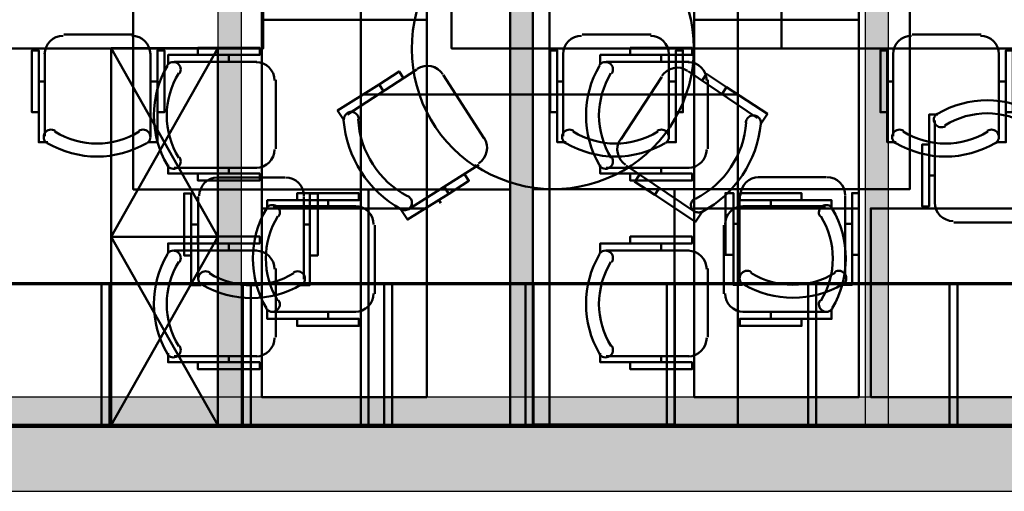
# Model space of a CAD drawing. Header units: metres. Extents: x -1 to 430, y -6 to 31.
# Tile 47 of 169: x 411.31 to 415.49, y 12.84 to 14.84. Entities that reach past the tile are written whole.
import ezdxf

# ---------------------------------------------------------------- set-up
doc = ezdxf.new("R2010")
doc.units = ezdxf.units.M
doc.linetypes.add('CONTINUA', pattern=[0])
for name, color, linetype, lineweight in [('3D P1 MURS EXISTENTS', 7, 'CONTINUA', 25), ('3D P1 MURS NOUS', 7, 'CONTINUA', 25), ('3D P2 MURS', 7, 'CONTINUA', 25), ('3D P2 MURS NOUS', 7, 'CONTINUA', 25), ('3D P3 MURS', 7, 'CONTINUA', 25), ('3D P4 MURS', 7, 'CONTINUA', 25), ('3D P5 MURS', 7, 'CONTINUA', 25), ('3D PA MURS', 7, 'CONTINUA', 25), ('P1 MOBLES', 7, 'CONTINUA', 25), ('P2 MOBLES 2D', 7, 'CONTINUA', 25), ('P3 MOBLES', 7, 'CONTINUA', 25), ('P4 MOBLES', 7, 'CONTINUA', 25), ('P5 MOBLES', 7, 'CONTINUA', 25), ('PA MOBLES', 7, 'CONTINUA', 25)]:
    doc.layers.add(name, color=color, linetype=linetype, lineweight=lineweight)

# ---------------------------------------------------------------- blocks, each defined once
blk = doc.blocks.new('OBJETO_COMPLEJO_74')
at = {"layer": 'P3 MOBLES', "color": 202, "linetype": 'CONTINUA', "lineweight": 50, "transparency": 33554687}
for p, q in [((414.4965, 15.4767), (414.4965, 15.4513)), ((414.378, 15.4513), (414.7293, 15.4513)), ((414.2975, 15.0787), (414.2975, 15.3708)), ((414.7293, 15.0025), (414.378, 15.0025)), ((414.4965, 14.9729), (414.4965, 15.0025))]:
    blk.add_line(p, q, dxfattribs=at)
blk.add_lwpolyline([(413.5567, 14.5242), (413.5567, 15.9254), (414.3568, 15.9254), (414.3568, 14.5242), (413.5567, 14.5242)], close=True, dxfattribs=at)
for points in [[(414.6277, 15.4767), (414.6277, 15.5063), (414.3653, 15.5063), (414.3653, 15.4767), (414.7547, 15.4767), (414.7547, 15.4386)], [(414.3814, 15.4519), (414.3656, 15.4503), (414.3509, 15.4458), (414.3376, 15.4385), (414.326, 15.429), (414.3164, 15.4174), (414.3092, 15.4041), (414.3047, 15.3894), (414.3031, 15.3736)], [(414.7591, 15.4421), (414.7551, 15.447), (414.7502, 15.4509), (414.7448, 15.4538), (414.7391, 15.4555), (414.733, 15.4561), (414.727, 15.4556), (414.721, 15.4539), (414.7153, 15.4509), (414.7104, 15.4469), (414.7064, 15.4422), (414.7035, 15.4368), (414.7017, 15.431), (414.701, 15.425), (414.7015, 15.4189), (414.7031, 15.413), (414.706, 15.4073)], [(414.3031, 15.0815), (414.3047, 15.0657), (414.3092, 15.051), (414.3164, 15.0377), (414.326, 15.0261), (414.3376, 15.0166), (414.3509, 15.0093), (414.3656, 15.0048), (414.3814, 15.0032)], [(414.706, 15.0521), (414.7031, 15.0464), (414.7015, 15.0404), (414.701, 15.0343), (414.7017, 15.0283), (414.7035, 15.0225), (414.7064, 15.0172), (414.7104, 15.0124), (414.7153, 15.0084), (414.721, 15.0054), (414.727, 15.0037), (414.733, 15.0032), (414.7391, 15.0038), (414.7448, 15.0056), (414.7502, 15.0084), (414.7551, 15.0123), (414.7591, 15.0173)], [(414.6277, 14.9729), (414.6277, 14.9433), (414.3653, 14.9433), (414.3653, 14.9729), (414.7547, 14.9729), (414.7547, 15.0152)]]:
    blk.add_lwpolyline(points, dxfattribs=at)
for centre, radius, start, end in [((414.3986, 15.2296), 0.4167, 329.5738, 30.4458), ((414.4198, 15.2296), 0.3405, 328.2581, 31.7649)]:
    blk.add_arc(centre, radius, start, end, dxfattribs=at)
blk = doc.blocks.new('OBJETO_COMPLEJO_75')
at = {"layer": 'P3 MOBLES', "color": 202, "linetype": 'CONTINUA', "lineweight": 50, "transparency": 33554687}
for p, q in [((412.617, 15.4767), (412.617, 15.4513)), ((412.7355, 15.4513), (412.3841, 15.4513)), ((412.8159, 15.0787), (412.8159, 15.3708)), ((412.3841, 15.0025), (412.7355, 15.0025)), ((412.617, 14.9729), (412.617, 15.0025))]:
    blk.add_line(p, q, dxfattribs=at)
blk.add_lwpolyline([(413.5567, 14.5242), (413.5567, 15.9254), (412.7567, 15.9254), (412.7567, 14.5242), (413.5567, 14.5242)], close=True, dxfattribs=at)
for points in [[(412.4857, 15.4767), (412.4857, 15.5063), (412.7482, 15.5063), (412.7482, 15.4767), (412.3587, 15.4767), (412.3587, 15.4386)], [(412.3543, 15.4421), (412.3584, 15.447), (412.3632, 15.4509), (412.3686, 15.4538), (412.3744, 15.4555), (412.3804, 15.4561), (412.3865, 15.4556), (412.3925, 15.4539), (412.3981, 15.4509), (412.4031, 15.4469), (412.407, 15.4422), (412.41, 15.4368), (412.4118, 15.431), (412.4125, 15.425), (412.412, 15.4189), (412.4103, 15.413), (412.4074, 15.4073)], [(412.7321, 15.4519), (412.7479, 15.4503), (412.7626, 15.4458), (412.7759, 15.4385), (412.7875, 15.429), (412.797, 15.4174), (412.8042, 15.4041), (412.8088, 15.3894), (412.8104, 15.3736)], [(412.4074, 15.0521), (412.4103, 15.0464), (412.412, 15.0404), (412.4125, 15.0343), (412.4118, 15.0283), (412.41, 15.0225), (412.407, 15.0172), (412.4031, 15.0124), (412.3981, 15.0084), (412.3925, 15.0054), (412.3865, 15.0037), (412.3804, 15.0032), (412.3744, 15.0038), (412.3686, 15.0056), (412.3632, 15.0084), (412.3584, 15.0123), (412.3543, 15.0173)], [(412.8104, 15.0815), (412.8088, 15.0657), (412.8042, 15.051), (412.797, 15.0377), (412.7875, 15.0261), (412.7759, 15.0166), (412.7626, 15.0093), (412.7479, 15.0048), (412.7321, 15.0032)], [(412.4857, 14.9729), (412.4857, 14.9433), (412.7482, 14.9433), (412.7482, 14.9729), (412.3587, 14.9729), (412.3587, 15.0152)]]:
    blk.add_lwpolyline(points, dxfattribs=at)
for centre, radius, start, end in [((412.7149, 15.2296), 0.4167, 149.5542, 210.4262), ((412.6937, 15.2296), 0.3405, 148.2351, 211.7419)]:
    blk.add_arc(centre, radius, start, end, dxfattribs=at)
blk = doc.blocks.new('OBJETO_COMPLEJO_76')
at = {"layer": 'P3 MOBLES', "color": 202, "linetype": 'CONTINUA', "lineweight": 50, "transparency": 33554687}
for p, q in [((414.378, 14.0501), (414.7293, 14.0501)), ((414.4965, 14.0755), (414.4965, 14.0501)), ((414.2975, 13.6776), (414.2975, 13.9697)), ((414.7293, 13.6014), (414.378, 13.6014)), ((414.4965, 13.5717), (414.4965, 13.6014))]:
    blk.add_line(p, q, dxfattribs=at)
blk.add_lwpolyline([(413.5567, 13.123), (413.5567, 14.5242), (414.3568, 14.5242), (414.3568, 13.123), (413.5567, 13.123)], close=True, dxfattribs=at)
for points in [[(414.6277, 14.0755), (414.6277, 14.1051), (414.3653, 14.1051), (414.3653, 14.0755), (414.7547, 14.0755), (414.7547, 14.0374)], [(414.3814, 14.0507), (414.3656, 14.0491), (414.3509, 14.0446), (414.3376, 14.0374), (414.326, 14.0278), (414.3164, 14.0162), (414.3092, 14.0029), (414.3047, 13.9882), (414.3031, 13.9724)], [(414.7591, 14.0409), (414.7551, 14.0458), (414.7502, 14.0497), (414.7448, 14.0526), (414.7391, 14.0543), (414.733, 14.055), (414.727, 14.0544), (414.721, 14.0527), (414.7153, 14.0498), (414.7104, 14.0458), (414.7064, 14.041), (414.7035, 14.0356), (414.7017, 14.0298), (414.701, 14.0238), (414.7015, 14.0177), (414.7031, 14.0118), (414.706, 14.0061)], [(414.3031, 13.6803), (414.3047, 13.6645), (414.3092, 13.6498), (414.3164, 13.6365), (414.326, 13.6249), (414.3376, 13.6154), (414.3509, 13.6082), (414.3656, 13.6036), (414.3814, 13.602)], [(414.706, 13.6509), (414.7031, 13.6452), (414.7015, 13.6392), (414.701, 13.6331), (414.7017, 13.6271), (414.7035, 13.6214), (414.7064, 13.616), (414.7104, 13.6112), (414.7153, 13.6072), (414.721, 13.6042), (414.727, 13.6025), (414.733, 13.602), (414.7391, 13.6026), (414.7448, 13.6044), (414.7502, 13.6072), (414.7551, 13.6112), (414.7591, 13.6161)], [(414.6277, 13.5717), (414.6277, 13.5421), (414.3653, 13.5421), (414.3653, 13.5717), (414.7547, 13.5717), (414.7547, 13.6141)]]:
    blk.add_lwpolyline(points, dxfattribs=at)
for centre, radius, start, end in [((414.4198, 13.8284), 0.3405, 328.2581, 31.7649), ((414.3986, 13.8284), 0.4167, 329.5738, 30.4458)]:
    blk.add_arc(centre, radius, start, end, dxfattribs=at)
blk = doc.blocks.new('OBJETO_COMPLEJO_77')
at = {"layer": 'P3 MOBLES', "color": 202, "linetype": 'CONTINUA', "lineweight": 50, "transparency": 33554687}
for p, q in [((412.7355, 14.0501), (412.3841, 14.0501)), ((412.617, 14.0755), (412.617, 14.0501)), ((412.8159, 13.6776), (412.8159, 13.9697)), ((412.3841, 13.6014), (412.7355, 13.6014)), ((412.617, 13.5717), (412.617, 13.6014))]:
    blk.add_line(p, q, dxfattribs=at)
blk.add_lwpolyline([(413.5567, 13.123), (413.5567, 14.5242), (412.7567, 14.5242), (412.7567, 13.123), (413.5567, 13.123)], close=True, dxfattribs=at)
for points in [[(412.4857, 14.0755), (412.4857, 14.1051), (412.7482, 14.1051), (412.7482, 14.0755), (412.3587, 14.0755), (412.3587, 14.0374)], [(412.3543, 14.0409), (412.3584, 14.0458), (412.3632, 14.0497), (412.3686, 14.0526), (412.3744, 14.0543), (412.3804, 14.055), (412.3865, 14.0544), (412.3925, 14.0527), (412.3981, 14.0498), (412.4031, 14.0458), (412.407, 14.041), (412.41, 14.0356), (412.4118, 14.0298), (412.4125, 14.0238), (412.412, 14.0177), (412.4103, 14.0118), (412.4074, 14.0061)], [(412.7321, 14.0507), (412.7479, 14.0491), (412.7626, 14.0446), (412.7759, 14.0374), (412.7875, 14.0278), (412.797, 14.0162), (412.8042, 14.0029), (412.8088, 13.9882), (412.8104, 13.9724)], [(412.8104, 13.6803), (412.8088, 13.6645), (412.8042, 13.6498), (412.797, 13.6365), (412.7875, 13.6249), (412.7759, 13.6154), (412.7626, 13.6082), (412.7479, 13.6036), (412.7321, 13.602)], [(412.4074, 13.6509), (412.4103, 13.6452), (412.412, 13.6392), (412.4125, 13.6331), (412.4118, 13.6271), (412.41, 13.6214), (412.407, 13.616), (412.4031, 13.6112), (412.3981, 13.6072), (412.3925, 13.6042), (412.3865, 13.6025), (412.3804, 13.602), (412.3744, 13.6026), (412.3686, 13.6044), (412.3632, 13.6072), (412.3584, 13.6112), (412.3543, 13.6161)], [(412.4857, 13.5717), (412.4857, 13.5421), (412.7482, 13.5421), (412.7482, 13.5717), (412.3587, 13.5717), (412.3587, 13.6141)]]:
    blk.add_lwpolyline(points, dxfattribs=at)
for centre, radius, start, end in [((412.7149, 13.8284), 0.4167, 149.5542, 210.4262), ((412.6937, 13.8284), 0.3405, 148.2351, 211.7419)]:
    blk.add_arc(centre, radius, start, end, dxfattribs=at)
blk = doc.blocks.new('OBJETO_COMPLEJO_179')
at = {"layer": 'P5 MOBLES', "color": 202, "linetype": 'CONTINUA', "lineweight": 50, "transparency": 33554687}
for p, q in [((411.7872, 14.7785), (411.4951, 14.7785)), ((411.4146, 14.6981), (411.4146, 14.3467)), ((411.8634, 14.3467), (411.8634, 14.6981)), ((411.3892, 14.5796), (411.4146, 14.5796)), ((411.893, 14.5796), (411.8634, 14.5796))]:
    blk.add_line(p, q, dxfattribs=at)
blk.add_lwpolyline([(412.3417, 15.5193), (410.9405, 15.5193), (410.9405, 14.7192), (412.3417, 14.7192), (412.3417, 15.5193)], close=True, dxfattribs=at)
for points in [[(411.414, 14.6947), (411.4156, 14.7105), (411.4201, 14.7252), (411.4274, 14.7385), (411.4369, 14.75), (411.4485, 14.7596), (411.4618, 14.7668), (411.4765, 14.7714), (411.4923, 14.773)], [(411.7844, 14.773), (411.8002, 14.7714), (411.8149, 14.7668), (411.8282, 14.7596), (411.8398, 14.75), (411.8493, 14.7385), (411.8566, 14.7252), (411.8611, 14.7105), (411.8627, 14.6947)], [(411.3892, 14.4483), (411.3596, 14.4483), (411.3596, 14.7108), (411.3892, 14.7108), (411.3892, 14.3213), (411.4273, 14.3213)], [(411.893, 14.4483), (411.9226, 14.4483), (411.9226, 14.7108), (411.893, 14.7108), (411.893, 14.3213), (411.8507, 14.3213)], [(411.4238, 14.3169), (411.4189, 14.321), (411.415, 14.3258), (411.4121, 14.3312), (411.4104, 14.337), (411.4098, 14.343), (411.4103, 14.3491), (411.412, 14.355), (411.415, 14.3607), (411.419, 14.3657), (411.4237, 14.3696), (411.4291, 14.3725), (411.4349, 14.3744), (411.4409, 14.3751), (411.447, 14.3746), (411.4529, 14.3729), (411.4586, 14.37)], [(411.8138, 14.37), (411.8195, 14.3729), (411.8255, 14.3746), (411.8316, 14.3751), (411.8376, 14.3744), (411.8434, 14.3725), (411.8487, 14.3696), (411.8535, 14.3657), (411.8575, 14.3607), (411.8605, 14.355), (411.8622, 14.3491), (411.8627, 14.343), (411.8621, 14.337), (411.8603, 14.3312), (411.8575, 14.3258), (411.8536, 14.321), (411.8486, 14.3169)]]:
    blk.add_lwpolyline(points, dxfattribs=at)
for centre, radius, start, end in [((411.6363, 14.6563), 0.3405, 238.2351, 301.7419), ((411.6363, 14.6774), 0.4167, 239.5542, 300.4262)]:
    blk.add_arc(centre, radius, start, end, dxfattribs=at)
blk = doc.blocks.new('OBJETO_COMPLEJO_181')
at = {"layer": 'P5 MOBLES', "color": 202, "linetype": 'CONTINUA', "lineweight": 50, "transparency": 33554687}
for p, q in [((413.9883, 14.7785), (413.6962, 14.7785)), ((413.6158, 14.6981), (413.6158, 14.3467)), ((414.0645, 14.3467), (414.0645, 14.6981)), ((413.5904, 14.5796), (413.6158, 14.5796)), ((414.0942, 14.5796), (414.0645, 14.5796))]:
    blk.add_line(p, q, dxfattribs=at)
blk.add_lwpolyline([(414.5429, 15.5193), (413.1417, 15.5193), (413.1417, 14.7192), (414.5429, 14.7192), (414.5429, 15.5193)], close=True, dxfattribs=at)
for points in [[(413.6152, 14.6947), (413.6168, 14.7105), (413.6213, 14.7252), (413.6285, 14.7385), (413.6381, 14.75), (413.6497, 14.7596), (413.663, 14.7668), (413.6777, 14.7714), (413.6935, 14.773)], [(413.9856, 14.773), (414.0014, 14.7714), (414.0161, 14.7668), (414.0294, 14.7596), (414.041, 14.75), (414.0505, 14.7385), (414.0577, 14.7252), (414.0623, 14.7105), (414.0639, 14.6947)], [(413.5904, 14.4483), (413.5608, 14.4483), (413.5608, 14.7108), (413.5904, 14.7108), (413.5904, 14.3213), (413.6285, 14.3213)], [(414.0942, 14.4483), (414.1238, 14.4483), (414.1238, 14.7108), (414.0942, 14.7108), (414.0942, 14.3213), (414.0518, 14.3213)], [(413.625, 14.3169), (413.6201, 14.321), (413.6162, 14.3258), (413.6133, 14.3312), (413.6116, 14.337), (413.6109, 14.343), (413.6115, 14.3491), (413.6132, 14.355), (413.6161, 14.3607), (413.6201, 14.3657), (413.6249, 14.3696), (413.6303, 14.3725), (413.6361, 14.3744), (413.6421, 14.3751), (413.6482, 14.3746), (413.6541, 14.3729), (413.6598, 14.37)], [(414.015, 14.37), (414.0207, 14.3729), (414.0267, 14.3746), (414.0328, 14.3751), (414.0388, 14.3744), (414.0445, 14.3725), (414.0499, 14.3696), (414.0547, 14.3657), (414.0587, 14.3607), (414.0617, 14.355), (414.0634, 14.3491), (414.0639, 14.343), (414.0633, 14.337), (414.0615, 14.3312), (414.0587, 14.3258), (414.0547, 14.321), (414.0498, 14.3169)]]:
    blk.add_lwpolyline(points, dxfattribs=at)
for centre, radius, start, end in [((413.8375, 14.6563), 0.3405, 238.2351, 301.7419), ((413.8375, 14.6774), 0.4167, 239.5542, 300.4262)]:
    blk.add_arc(centre, radius, start, end, dxfattribs=at)
blk = doc.blocks.new('OBJETO_COMPLEJO_183')
at = {"layer": 'P5 MOBLES', "color": 202, "linetype": 'CONTINUA', "lineweight": 50, "transparency": 33554687}
for p, q in [((415.3895, 14.7785), (415.0974, 14.7785)), ((415.017, 14.6981), (415.017, 14.3467)), ((415.4657, 14.3467), (415.4657, 14.6981)), ((414.9916, 14.5796), (415.017, 14.5796)), ((415.4953, 14.5796), (415.4657, 14.5796))]:
    blk.add_line(p, q, dxfattribs=at)
blk.add_lwpolyline([(415.9441, 15.5193), (414.5429, 15.5193), (414.5429, 14.7192), (415.9441, 14.7192), (415.9441, 15.5193)], close=True, dxfattribs=at)
for points in [[(415.0163, 14.6947), (415.0179, 14.7105), (415.0225, 14.7252), (415.0297, 14.7385), (415.0393, 14.75), (415.0509, 14.7596), (415.0642, 14.7668), (415.0789, 14.7714), (415.0947, 14.773)], [(415.3868, 14.773), (415.4025, 14.7714), (415.4172, 14.7668), (415.4305, 14.7596), (415.4421, 14.75), (415.4517, 14.7385), (415.4589, 14.7252), (415.4635, 14.7105), (415.4651, 14.6947)], [(414.9916, 14.4483), (414.962, 14.4483), (414.962, 14.7108), (414.9916, 14.7108), (414.9916, 14.3213), (415.0297, 14.3213)], [(415.4953, 14.4483), (415.525, 14.4483), (415.525, 14.7108), (415.4953, 14.7108), (415.4953, 14.3213), (415.453, 14.3213)], [(415.0262, 14.3169), (415.0213, 14.321), (415.0174, 14.3258), (415.0145, 14.3312), (415.0127, 14.337), (415.0121, 14.343), (415.0126, 14.3491), (415.0144, 14.355), (415.0173, 14.3607), (415.0213, 14.3657), (415.0261, 14.3696), (415.0315, 14.3725), (415.0372, 14.3744), (415.0433, 14.3751), (415.0493, 14.3746), (415.0553, 14.3729), (415.061, 14.37)], [(415.4162, 14.37), (415.4219, 14.3729), (415.4279, 14.3746), (415.4339, 14.3751), (415.44, 14.3744), (415.4457, 14.3725), (415.4511, 14.3696), (415.4559, 14.3657), (415.4599, 14.3607), (415.4628, 14.355), (415.4646, 14.3491), (415.4651, 14.343), (415.4644, 14.337), (415.4627, 14.3312), (415.4598, 14.3258), (415.4559, 14.321), (415.451, 14.3169)]]:
    blk.add_lwpolyline(points, dxfattribs=at)
for centre, radius, start, end in [((415.2387, 14.6563), 0.3405, 238.2351, 301.7419), ((415.2387, 14.6774), 0.4167, 239.5542, 300.4262)]:
    blk.add_arc(centre, radius, start, end, dxfattribs=at)
blk = doc.blocks.new('OBJETO_COMPLEJO_215')
at = {"layer": 'PA MOBLES', "color": 202, "linetype": 'CONTINUA', "lineweight": 50, "transparency": 33554687}
for p, q in [((415.194, 14.0618), (415.194, 14.4132)), ((415.6427, 14.4132), (415.6427, 14.0618)), ((415.1686, 14.1804), (415.194, 14.1804)), ((415.6723, 14.1804), (415.6427, 14.1804)), ((415.5665, 13.9814), (415.2744, 13.9814))]:
    blk.add_line(p, q, dxfattribs=at)
for points in [[(415.1686, 14.3116), (415.1389, 14.3116), (415.1389, 14.0491), (415.1686, 14.0491), (415.1686, 14.4386), (415.2067, 14.4386)], [(415.2031, 14.443), (415.1982, 14.4389), (415.1943, 14.4341), (415.1915, 14.4287), (415.1897, 14.4229), (415.1891, 14.4169), (415.1896, 14.4108), (415.1913, 14.4049), (415.1943, 14.3992), (415.1983, 14.3943), (415.2031, 14.3903), (415.2084, 14.3874), (415.2142, 14.3856), (415.2202, 14.3849), (415.2263, 14.3853), (415.2323, 14.387), (415.238, 14.3899)], [(415.5932, 14.3899), (415.5988, 14.387), (415.6048, 14.3853), (415.6109, 14.3849), (415.6169, 14.3856), (415.6227, 14.3874), (415.6281, 14.3903), (415.6328, 14.3943), (415.6368, 14.3992), (415.6398, 14.4049), (415.6415, 14.4108), (415.642, 14.4169), (415.6414, 14.4229), (415.6396, 14.4287), (415.6368, 14.4341), (415.6329, 14.4389), (415.628, 14.443)], [(415.6723, 14.3116), (415.7019, 14.3116), (415.7019, 14.0491), (415.6723, 14.0491), (415.6723, 14.4386), (415.63, 14.4386)], [(415.1933, 14.0653), (415.1949, 14.0495), (415.1995, 14.0348), (415.2067, 14.0215), (415.2162, 14.0099), (415.2278, 14.0003), (415.2411, 13.9931), (415.2558, 13.9885), (415.2716, 13.9869)], [(415.5637, 13.9869), (415.5795, 13.9885), (415.5942, 13.9931), (415.6075, 14.0003), (415.6191, 14.0099), (415.6287, 14.0215), (415.6359, 14.0348), (415.6404, 14.0495), (415.642, 14.0653)]]:
    blk.add_lwpolyline(points, dxfattribs=at)
blk.add_lwpolyline([(415.921, 13.2406), (414.921, 13.2406), (414.921, 14.0407), (415.921, 14.0407), (415.921, 13.2406)], close=True, dxfattribs=at)
for centre, radius, start, end in [((415.4156, 14.0825), 0.4167, 59.5738, 120.4458), ((415.4156, 14.1036), 0.3405, 58.2581, 121.7649)]:
    blk.add_arc(centre, radius, start, end, dxfattribs=at)
blk = doc.blocks.new('OBJETO_COMPLEJO_217')
at = {"layer": 'PA MOBLES', "color": 202, "linetype": 'CONTINUA', "lineweight": 50, "transparency": 33554687}
for p, q in [((414.0313, 15.4919), (414.0313, 15.4623)), ((413.7984, 15.4623), (414.1498, 15.4623)), ((414.2302, 15.3861), (414.2302, 15.094)), ((414.1498, 15.0135), (413.7984, 15.0135)), ((414.0313, 14.9881), (414.0313, 15.0135))]:
    blk.add_line(p, q, dxfattribs=at)
blk.add_lwpolyline([(414.871, 15.6406), (414.871, 14.8406), (414.171, 14.8406), (414.171, 15.6406), (414.871, 15.6406)], close=True, dxfattribs=at)
for points in [[(413.9, 15.4919), (413.9, 15.5215), (414.1625, 15.5215), (414.1625, 15.4919), (413.773, 15.4919), (413.773, 15.4496)], [(413.8217, 15.4127), (413.8246, 15.4184), (413.8263, 15.4244), (413.8268, 15.4305), (413.8261, 15.4365), (413.8242, 15.4423), (413.8213, 15.4476), (413.8174, 15.4524), (413.8124, 15.4564), (413.8068, 15.4594), (413.8008, 15.4611), (413.7947, 15.4616), (413.7887, 15.461), (413.7829, 15.4592), (413.7775, 15.4564), (413.7727, 15.4525), (413.7686, 15.4476)], [(414.2247, 15.3833), (414.2231, 15.3991), (414.2185, 15.4138), (414.2113, 15.4271), (414.2018, 15.4387), (414.1902, 15.4483), (414.1769, 15.4555), (414.1622, 15.46), (414.1464, 15.4616)], [(414.1464, 15.0129), (414.1622, 15.0145), (414.1769, 15.0191), (414.1902, 15.0263), (414.2018, 15.0358), (414.2113, 15.0474), (414.2185, 15.0607), (414.2231, 15.0754), (414.2247, 15.0912)], [(413.7686, 15.0227), (413.7727, 15.0178), (413.7775, 15.0139), (413.7829, 15.0111), (413.7887, 15.0093), (413.7947, 15.0087), (413.8008, 15.0092), (413.8068, 15.0109), (413.8124, 15.0139), (413.8174, 15.0179), (413.8213, 15.0227), (413.8242, 15.028), (413.8261, 15.0338), (413.8268, 15.0398), (413.8263, 15.0459), (413.8246, 15.0519), (413.8217, 15.0576)], [(413.9, 14.9881), (413.9, 14.9585), (414.1625, 14.9585), (414.1625, 14.9881), (413.773, 14.9881), (413.773, 15.0262)]]:
    blk.add_lwpolyline(points, dxfattribs=at)
for centre, radius, start, end in [((414.1292, 15.2352), 0.4167, 149.5738, 210.4458), ((414.108, 15.2352), 0.3405, 148.2581, 211.7649)]:
    blk.add_arc(centre, radius, start, end, dxfattribs=at)
blk = doc.blocks.new('OBJETO_COMPLEJO_218')
at = {"layer": 'PA MOBLES', "color": 202, "linetype": 'CONTINUA', "lineweight": 50, "transparency": 33554687}
for p, q in [((414.0313, 14.6919), (414.0313, 14.6623)), ((413.7984, 14.6623), (414.1498, 14.6623)), ((414.2302, 14.5861), (414.2302, 14.294)), ((414.1498, 14.2135), (413.7984, 14.2135)), ((414.0313, 14.1881), (414.0313, 14.2135))]:
    blk.add_line(p, q, dxfattribs=at)
blk.add_lwpolyline([(414.871, 14.8406), (414.871, 14.0406), (414.171, 14.0406), (414.171, 14.8406), (414.871, 14.8406)], close=True, dxfattribs=at)
for points in [[(413.9, 14.6919), (413.9, 14.7215), (414.1625, 14.7215), (414.1625, 14.6919), (413.773, 14.6919), (413.773, 14.6496)], [(413.8217, 14.6127), (413.8246, 14.6184), (413.8263, 14.6244), (413.8268, 14.6305), (413.8261, 14.6365), (413.8242, 14.6423), (413.8213, 14.6476), (413.8174, 14.6524), (413.8124, 14.6564), (413.8068, 14.6594), (413.8008, 14.6611), (413.7947, 14.6616), (413.7887, 14.661), (413.7829, 14.6592), (413.7775, 14.6564), (413.7727, 14.6525), (413.7686, 14.6476)], [(414.2247, 14.5833), (414.2231, 14.5991), (414.2185, 14.6138), (414.2113, 14.6271), (414.2018, 14.6387), (414.1902, 14.6483), (414.1769, 14.6555), (414.1622, 14.66), (414.1464, 14.6616)], [(413.7686, 14.2227), (413.7727, 14.2178), (413.7775, 14.2139), (413.7829, 14.2111), (413.7887, 14.2093), (413.7947, 14.2087), (413.8008, 14.2092), (413.8068, 14.2109), (413.8124, 14.2139), (413.8174, 14.2179), (413.8213, 14.2227), (413.8242, 14.228), (413.8261, 14.2338), (413.8268, 14.2398), (413.8263, 14.2459), (413.8246, 14.2519), (413.8217, 14.2576)], [(414.1464, 14.2129), (414.1622, 14.2145), (414.1769, 14.2191), (414.1902, 14.2263), (414.2018, 14.2358), (414.2113, 14.2474), (414.2185, 14.2607), (414.2231, 14.2754), (414.2247, 14.2912)], [(413.9, 14.1881), (413.9, 14.1585), (414.1625, 14.1585), (414.1625, 14.1881), (413.773, 14.1881), (413.773, 14.2262)]]:
    blk.add_lwpolyline(points, dxfattribs=at)
for centre, radius, start, end in [((414.1292, 14.4352), 0.4167, 149.5738, 210.4458), ((414.108, 14.4352), 0.3405, 148.2581, 211.7649)]:
    blk.add_arc(centre, radius, start, end, dxfattribs=at)
blk = doc.blocks.new('OBJETO_COMPLEJO_219')
at = {"layer": 'PA MOBLES', "color": 202, "linetype": 'CONTINUA', "lineweight": 50, "transparency": 33554687}
for p, q in [((414.0313, 13.8919), (414.0313, 13.8623)), ((413.7984, 13.8623), (414.1498, 13.8623)), ((414.2302, 13.7861), (414.2302, 13.494)), ((414.1498, 13.4135), (413.7984, 13.4135)), ((414.0313, 13.3881), (414.0313, 13.4135))]:
    blk.add_line(p, q, dxfattribs=at)
blk.add_lwpolyline([(414.871, 14.0406), (414.871, 13.2406), (414.171, 13.2406), (414.171, 14.0406), (414.871, 14.0406)], close=True, dxfattribs=at)
for points in [[(413.9, 13.8919), (413.9, 13.9215), (414.1625, 13.9215), (414.1625, 13.8919), (413.773, 13.8919), (413.773, 13.8496)], [(413.8217, 13.8127), (413.8246, 13.8184), (413.8263, 13.8244), (413.8268, 13.8305), (413.8261, 13.8365), (413.8242, 13.8423), (413.8213, 13.8476), (413.8174, 13.8524), (413.8124, 13.8564), (413.8068, 13.8594), (413.8008, 13.8611), (413.7947, 13.8616), (413.7887, 13.861), (413.7829, 13.8592), (413.7775, 13.8564), (413.7727, 13.8525), (413.7686, 13.8476)], [(414.2247, 13.7833), (414.2231, 13.7991), (414.2185, 13.8138), (414.2113, 13.8271), (414.2018, 13.8387), (414.1902, 13.8483), (414.1769, 13.8555), (414.1622, 13.86), (414.1464, 13.8616)], [(414.1464, 13.4129), (414.1622, 13.4145), (414.1769, 13.4191), (414.1902, 13.4263), (414.2018, 13.4358), (414.2113, 13.4474), (414.2185, 13.4607), (414.2231, 13.4754), (414.2247, 13.4912)], [(413.7686, 13.4227), (413.7727, 13.4178), (413.7775, 13.4139), (413.7829, 13.4111), (413.7887, 13.4093), (413.7947, 13.4087), (413.8008, 13.4092), (413.8068, 13.4109), (413.8124, 13.4139), (413.8174, 13.4179), (413.8213, 13.4227), (413.8242, 13.428), (413.8261, 13.4338), (413.8268, 13.4398), (413.8263, 13.4459), (413.8246, 13.4519), (413.8217, 13.4576)], [(413.9, 13.3881), (413.9, 13.3585), (414.1625, 13.3585), (414.1625, 13.3881), (413.773, 13.3881), (413.773, 13.4262)]]:
    blk.add_lwpolyline(points, dxfattribs=at)
for centre, radius, start, end in [((414.1292, 13.6352), 0.4167, 149.5738, 210.4458), ((414.108, 13.6352), 0.3405, 148.2581, 211.7649)]:
    blk.add_arc(centre, radius, start, end, dxfattribs=at)
blk = doc.blocks.new('OBJETO_COMPLEJO_224')
at = {"layer": 'PA MOBLES', "color": 202, "linetype": 'CONTINUA', "lineweight": 50, "transparency": 33554687}
for p, q in [((412.1963, 15.4919), (412.1963, 15.4623)), ((411.9634, 15.4623), (412.3148, 15.4623)), ((412.3952, 15.3861), (412.3952, 15.094)), ((412.3148, 15.0135), (411.9634, 15.0135)), ((412.1963, 14.9881), (412.1963, 15.0135))]:
    blk.add_line(p, q, dxfattribs=at)
blk.add_lwpolyline([(413.036, 15.6406), (413.036, 14.8406), (412.336, 14.8406), (412.336, 15.6406), (413.036, 15.6406)], close=True, dxfattribs=at)
for points in [[(412.065, 15.4919), (412.065, 15.5215), (412.3275, 15.5215), (412.3275, 15.4919), (411.938, 15.4919), (411.938, 15.4496)], [(411.9867, 15.4127), (411.9896, 15.4184), (411.9913, 15.4244), (411.9918, 15.4305), (411.9911, 15.4365), (411.9892, 15.4423), (411.9863, 15.4476), (411.9824, 15.4524), (411.9774, 15.4564), (411.9718, 15.4594), (411.9658, 15.4611), (411.9597, 15.4616), (411.9537, 15.461), (411.9479, 15.4592), (411.9425, 15.4564), (411.9377, 15.4525), (411.9336, 15.4476)], [(412.3897, 15.3833), (412.3881, 15.3991), (412.3835, 15.4138), (412.3763, 15.4271), (412.3668, 15.4387), (412.3552, 15.4483), (412.3419, 15.4555), (412.3272, 15.46), (412.3114, 15.4616)], [(412.3114, 15.0129), (412.3272, 15.0145), (412.3419, 15.0191), (412.3552, 15.0263), (412.3668, 15.0358), (412.3763, 15.0474), (412.3835, 15.0607), (412.3881, 15.0754), (412.3897, 15.0912)], [(411.9336, 15.0227), (411.9377, 15.0178), (411.9425, 15.0139), (411.9479, 15.0111), (411.9537, 15.0093), (411.9597, 15.0087), (411.9658, 15.0092), (411.9718, 15.0109), (411.9774, 15.0139), (411.9824, 15.0179), (411.9863, 15.0227), (411.9892, 15.028), (411.9911, 15.0338), (411.9918, 15.0398), (411.9913, 15.0459), (411.9896, 15.0519), (411.9867, 15.0576)], [(412.065, 14.9881), (412.065, 14.9585), (412.3275, 14.9585), (412.3275, 14.9881), (411.938, 14.9881), (411.938, 15.0262)]]:
    blk.add_lwpolyline(points, dxfattribs=at)
for centre, radius, start, end in [((412.2942, 15.2352), 0.4167, 149.5738, 210.4458), ((412.273, 15.2352), 0.3405, 148.2581, 211.7649)]:
    blk.add_arc(centre, radius, start, end, dxfattribs=at)
blk = doc.blocks.new('OBJETO_COMPLEJO_225')
at = {"layer": 'PA MOBLES', "color": 202, "linetype": 'CONTINUA', "lineweight": 50, "transparency": 33554687}
for p, q in [((412.1963, 14.6919), (412.1963, 14.6623)), ((411.9634, 14.6623), (412.3148, 14.6623)), ((412.3952, 14.5861), (412.3952, 14.294)), ((412.3148, 14.2135), (411.9634, 14.2135)), ((412.1963, 14.1881), (412.1963, 14.2135))]:
    blk.add_line(p, q, dxfattribs=at)
blk.add_lwpolyline([(413.036, 14.8406), (413.036, 14.0406), (412.336, 14.0406), (412.336, 14.8406), (413.036, 14.8406)], close=True, dxfattribs=at)
for points in [[(412.065, 14.6919), (412.065, 14.7215), (412.3275, 14.7215), (412.3275, 14.6919), (411.938, 14.6919), (411.938, 14.6496)], [(411.9867, 14.6127), (411.9896, 14.6184), (411.9913, 14.6244), (411.9918, 14.6305), (411.9911, 14.6365), (411.9892, 14.6423), (411.9863, 14.6476), (411.9824, 14.6524), (411.9774, 14.6564), (411.9718, 14.6594), (411.9658, 14.6611), (411.9597, 14.6616), (411.9537, 14.661), (411.9479, 14.6592), (411.9425, 14.6564), (411.9377, 14.6525), (411.9336, 14.6476)], [(412.3897, 14.5833), (412.3881, 14.5991), (412.3835, 14.6138), (412.3763, 14.6271), (412.3668, 14.6387), (412.3552, 14.6483), (412.3419, 14.6555), (412.3272, 14.66), (412.3114, 14.6616)], [(411.9336, 14.2227), (411.9377, 14.2178), (411.9425, 14.2139), (411.9479, 14.2111), (411.9537, 14.2093), (411.9597, 14.2087), (411.9658, 14.2092), (411.9718, 14.2109), (411.9774, 14.2139), (411.9824, 14.2179), (411.9863, 14.2227), (411.9892, 14.228), (411.9911, 14.2338), (411.9918, 14.2398), (411.9913, 14.2459), (411.9896, 14.2519), (411.9867, 14.2576)], [(412.3114, 14.2129), (412.3272, 14.2145), (412.3419, 14.2191), (412.3552, 14.2263), (412.3668, 14.2358), (412.3763, 14.2474), (412.3835, 14.2607), (412.3881, 14.2754), (412.3897, 14.2912)], [(412.065, 14.1881), (412.065, 14.1585), (412.3275, 14.1585), (412.3275, 14.1881), (411.938, 14.1881), (411.938, 14.2262)]]:
    blk.add_lwpolyline(points, dxfattribs=at)
for centre, radius, start, end in [((412.2942, 14.4352), 0.4167, 149.5738, 210.4458), ((412.273, 14.4352), 0.3405, 148.2581, 211.7649)]:
    blk.add_arc(centre, radius, start, end, dxfattribs=at)
blk = doc.blocks.new('OBJETO_COMPLEJO_226')
at = {"layer": 'PA MOBLES', "color": 202, "linetype": 'CONTINUA', "lineweight": 50, "transparency": 33554687}
for p, q in [((412.1963, 13.8919), (412.1963, 13.8623)), ((411.9634, 13.8623), (412.3148, 13.8623)), ((412.3952, 13.7861), (412.3952, 13.494)), ((412.3148, 13.4135), (411.9634, 13.4135)), ((412.1963, 13.3881), (412.1963, 13.4135))]:
    blk.add_line(p, q, dxfattribs=at)
blk.add_lwpolyline([(413.036, 14.0406), (413.036, 13.2406), (412.336, 13.2406), (412.336, 14.0406), (413.036, 14.0406)], close=True, dxfattribs=at)
for points in [[(412.065, 13.8919), (412.065, 13.9215), (412.3275, 13.9215), (412.3275, 13.8919), (411.938, 13.8919), (411.938, 13.8496)], [(411.9867, 13.8127), (411.9896, 13.8184), (411.9913, 13.8244), (411.9918, 13.8305), (411.9911, 13.8365), (411.9892, 13.8423), (411.9863, 13.8476), (411.9824, 13.8524), (411.9774, 13.8564), (411.9718, 13.8594), (411.9658, 13.8611), (411.9597, 13.8616), (411.9537, 13.861), (411.9479, 13.8592), (411.9425, 13.8564), (411.9377, 13.8525), (411.9336, 13.8476)], [(412.3897, 13.7833), (412.3881, 13.7991), (412.3835, 13.8138), (412.3763, 13.8271), (412.3668, 13.8387), (412.3552, 13.8483), (412.3419, 13.8555), (412.3272, 13.86), (412.3114, 13.8616)], [(412.3114, 13.4129), (412.3272, 13.4145), (412.3419, 13.4191), (412.3552, 13.4263), (412.3668, 13.4358), (412.3763, 13.4474), (412.3835, 13.4607), (412.3881, 13.4754), (412.3897, 13.4912)], [(411.9336, 13.4227), (411.9377, 13.4178), (411.9425, 13.4139), (411.9479, 13.4111), (411.9537, 13.4093), (411.9597, 13.4087), (411.9658, 13.4092), (411.9718, 13.4109), (411.9774, 13.4139), (411.9824, 13.4179), (411.9863, 13.4227), (411.9892, 13.428), (411.9911, 13.4338), (411.9918, 13.4398), (411.9913, 13.4459), (411.9896, 13.4519), (411.9867, 13.4576)], [(412.065, 13.3881), (412.065, 13.3585), (412.3275, 13.3585), (412.3275, 13.3881), (411.938, 13.3881), (411.938, 13.4262)]]:
    blk.add_lwpolyline(points, dxfattribs=at)
for centre, radius, start, end in [((412.2942, 13.6352), 0.4167, 149.5738, 210.4458), ((412.273, 13.6352), 0.3405, 148.2581, 211.7649)]:
    blk.add_arc(centre, radius, start, end, dxfattribs=at)

msp = doc.modelspace()

# ---------------------------------------------------------------- hatches: boundary and pattern name
at = {"layer": '3D P1 MURS EXISTENTS', "linetype": 'CONTINUA', "lineweight": 18, "true_color": 0xa0a0a0, "transparency": 33554687}
msp.add_hatch(color=253, dxfattribs=at).paths.add_polyline_path([(398.2417, 12.8406), (423.6575, 12.8406), (423.7155, 13.1206), (398.2972, 13.1206)])
at = {"layer": '3D P1 MURS NOUS', "linetype": 'CONTINUA', "lineweight": 18, "true_color": 0x006e00, "transparency": 33554687}
msp.add_hatch(color=96, dxfattribs=at).paths.add_polyline_path([(413.3874, 15.9095), (413.3874, 13.1206), (413.4874, 13.1206), (413.4874, 15.9095)])
at = {"layer": '3D P2 MURS', "linetype": 'CONTINUA', "lineweight": 18, "true_color": 0xa0a0a0, "transparency": 33554687}
msp.add_hatch(color=253, dxfattribs=at).paths.add_polyline_path([(398.2417, 12.8406), (423.6575, 12.8406), (423.7155, 13.1206), (398.2971, 13.1206)])
at = {"layer": '3D P2 MURS NOUS', "linetype": 'CONTINUA', "lineweight": 18, "true_color": 0x006e00, "transparency": 33554687}
for points in [[(414.9971, 13.1206), (414.9971, 17.6155), (414.8971, 17.6155), (414.8971, 13.1206)], [(412.2493, 13.1206), (412.2493, 15.8186), (412.1493, 15.8186), (412.1493, 13.1206)]]:
    msp.add_hatch(color=96, dxfattribs=at).paths.add_polyline_path(points)
at = {"layer": '3D P3 MURS', "linetype": 'CONTINUA', "lineweight": 18, "true_color": 0xa0a0a0, "transparency": 33554687}
msp.add_hatch(color=253, dxfattribs=at).paths.add_polyline_path([(398.2417, 12.8406), (423.6575, 12.8406), (423.7134, 13.1106), (398.2952, 13.1106)])
at = {"layer": '3D P4 MURS', "linetype": 'CONTINUA', "lineweight": 18, "true_color": 0xa0a0a0, "transparency": 33554687}
msp.add_hatch(color=253, dxfattribs=at).paths.add_polyline_path([(398.2417, 12.8406), (423.6575, 12.8406), (423.7134, 13.1106), (398.2952, 13.1106)])
at = {"layer": '3D P5 MURS', "linetype": 'CONTINUA', "lineweight": 18, "true_color": 0xa0a0a0, "transparency": 33554687}
msp.add_hatch(color=253, dxfattribs=at).paths.add_polyline_path([(398.2417, 12.8406), (423.6583, 12.8406), (423.7142, 13.1106), (398.2952, 13.1106)])
at = {"layer": '3D PA MURS', "linetype": 'CONTINUA', "lineweight": 18, "true_color": 0xa0a0a0, "transparency": 33554687}
msp.add_hatch(color=253, dxfattribs=at).paths.add_polyline_path([(397.6873, 12.8406), (423.6575, 12.8406), (423.7404, 13.2406), (397.7664, 13.2406)])

# ---------------------------------------------------------------- linework, layer by layer
at = {"layer": '3D P1 MURS EXISTENTS', "color": 7, "linetype": 'CONTINUA', "lineweight": 25, "transparency": 33554687}
for p, q in [((423.7155, 13.1206), (398.2972, 13.1206)), ((398.2417, 12.8406), (423.6575, 12.8406))]:
    msp.add_line(p, q, dxfattribs=at)
at = {"layer": '3D P1 MURS NOUS', "color": 7, "linetype": 'CONTINUA', "lineweight": 25, "transparency": 33554687}
for p, q in [((413.3874, 15.9095), (413.3874, 13.1206)), ((413.4874, 13.1206), (413.4874, 15.9095)), ((413.3874, 13.1206), (413.4874, 13.1206))]:
    msp.add_line(p, q, dxfattribs=at)
at = {"layer": '3D P2 MURS', "color": 7, "linetype": 'CONTINUA', "lineweight": 25, "transparency": 33554687}
for p, q in [((423.7155, 13.1206), (398.2971, 13.1206)), ((398.2417, 12.8406), (423.6575, 12.8406))]:
    msp.add_line(p, q, dxfattribs=at)
at = {"layer": '3D P2 MURS NOUS', "color": 7, "linetype": 'CONTINUA', "lineweight": 25, "transparency": 33554687}
for p, q in [((414.9971, 13.1206), (414.9971, 17.6155)), ((414.8971, 16.3186), (414.8971, 13.1206)), ((412.1493, 15.8186), (412.1493, 13.1206)), ((412.2493, 13.1206), (412.2493, 15.8186)), ((412.1493, 13.1206), (412.2493, 13.1206)), ((414.8971, 13.1206), (414.9971, 13.1206))]:
    msp.add_line(p, q, dxfattribs=at)
at = {"layer": '3D P3 MURS', "color": 7, "linetype": 'CONTINUA', "lineweight": 25, "transparency": 33554687}
for p, q in [((423.7134, 13.1106), (398.2952, 13.1106)), ((398.2417, 12.8406), (423.6575, 12.8406))]:
    msp.add_line(p, q, dxfattribs=at)
at = {"layer": '3D P4 MURS', "color": 7, "linetype": 'CONTINUA', "lineweight": 25, "transparency": 33554687}
for p, q in [((423.7134, 13.1106), (398.2952, 13.1106)), ((398.2417, 12.8406), (423.6575, 12.8406))]:
    msp.add_line(p, q, dxfattribs=at)
at = {"layer": '3D P5 MURS', "color": 7, "linetype": 'CONTINUA', "lineweight": 25, "transparency": 33554687}
for p, q in [((423.7142, 13.1106), (398.2952, 13.1106)), ((398.2417, 12.8406), (423.6583, 12.8406))]:
    msp.add_line(p, q, dxfattribs=at)
at = {"layer": '3D PA MURS', "color": 7, "linetype": 'CONTINUA', "lineweight": 25, "transparency": 33554687}
for p, q in [((416.412, 13.2406), (409.3121, 13.2406)), ((397.7664, 12.8406), (423.6575, 12.8406))]:
    msp.add_line(p, q, dxfattribs=at)
at = {"layer": 'P1 MOBLES', "color": 202, "linetype": 'CONTINUA', "lineweight": 50, "transparency": 33554687}
for p, q in [((412.4334, 14.1717), (412.1455, 14.1717)), ((414.4438, 14.1735), (414.7317, 14.1735)), ((412.0651, 14.0913), (412.0651, 13.74)), ((412.5138, 13.74), (412.5138, 14.0913)), ((414.3634, 13.7417), (414.3634, 14.0931)), ((414.8121, 14.0931), (414.8121, 13.7417)), ((412.0354, 13.9728), (412.0651, 13.9728)), ((412.5392, 13.9728), (412.5138, 13.9728)), ((414.338, 13.9746), (414.3634, 13.9746)), ((414.8417, 13.9746), (414.8121, 13.9746))]:
    msp.add_line(p, q, dxfattribs=at)
for points in [[(413.3901, 14.121), (411.7899, 14.121), (411.7899, 14.921), (413.3901, 14.921), (413.3901, 14.121)], [(413.4871, 14.1227), (415.0872, 14.1227), (415.0872, 14.9228), (413.4871, 14.9228), (413.4871, 14.1227)], [(412.789, 13.1219), (413.3901, 13.1219), (413.3901, 14.121), (412.789, 14.121), (412.789, 13.1219)], [(414.0882, 13.1237), (413.4871, 13.1237), (413.4871, 14.1227), (414.0882, 14.1227), (414.0882, 13.1237)]]:
    msp.add_lwpolyline(points, close=True, dxfattribs=at)
for points in [[(412.1486, 14.1721), (412.1328, 14.1705), (412.1181, 14.166), (412.1048, 14.1587), (412.0932, 14.1492), (412.0836, 14.1376), (412.0764, 14.1243), (412.0719, 14.1096), (412.0703, 14.0938)], [(412.5148, 14.0938), (412.5132, 14.1096), (412.5086, 14.1243), (412.5014, 14.1376), (412.4918, 14.1492), (412.4802, 14.1587), (412.4669, 14.166), (412.4522, 14.1705), (412.4364, 14.1721)], [(414.447, 14.1739), (414.4312, 14.1723), (414.4165, 14.1677), (414.4032, 14.1605), (414.3916, 14.151), (414.382, 14.1394), (414.3748, 14.1261), (414.3702, 14.1114), (414.3686, 14.0956)], [(414.8131, 14.0956), (414.8115, 14.1114), (414.807, 14.1261), (414.7998, 14.1394), (414.7902, 14.151), (414.7786, 14.1605), (414.7653, 14.1677), (414.7506, 14.1723), (414.7348, 14.1739)], [(412.0354, 13.8416), (412.0058, 13.8416), (412.0058, 14.104), (412.0354, 14.104), (412.0354, 13.7146), (412.0778, 13.7146)], [(412.5392, 13.8416), (412.5731, 13.8416), (412.5731, 14.104), (412.5392, 14.104), (412.5392, 13.7146), (412.5011, 13.7146)], [(414.338, 13.8433), (414.3041, 13.8433), (414.3041, 14.1058), (414.338, 14.1058), (414.338, 13.7163), (414.3761, 13.7163)], [(414.8417, 13.8433), (414.8713, 13.8433), (414.8713, 14.1058), (414.8417, 14.1058), (414.8417, 13.7163), (414.7994, 13.7163)], [(412.1149, 13.7692), (412.1092, 13.7721), (412.1032, 13.7737), (412.0972, 13.7742), (412.0912, 13.7735), (412.0854, 13.7717), (412.08, 13.7688), (412.0752, 13.7648), (412.0712, 13.7598), (412.0683, 13.7542), (412.0666, 13.7482), (412.066, 13.7421), (412.0667, 13.7361), (412.0684, 13.7303), (412.0713, 13.7249), (412.0752, 13.7201), (412.0801, 13.7161)], [(412.5049, 13.7161), (412.5098, 13.7201), (412.5137, 13.7249), (412.5166, 13.7303), (412.5184, 13.7361), (412.519, 13.7421), (412.5185, 13.7482), (412.5167, 13.7542), (412.5138, 13.7598), (412.5098, 13.7648), (412.505, 13.7688), (412.4996, 13.7717), (412.4939, 13.7735), (412.4879, 13.7742), (412.4818, 13.7737), (412.4758, 13.7721), (412.4701, 13.7692)], [(414.4133, 13.7709), (414.4076, 13.7738), (414.4016, 13.7755), (414.3955, 13.776), (414.3895, 13.7753), (414.3838, 13.7734), (414.3784, 13.7705), (414.3736, 13.7666), (414.3696, 13.7616), (414.3666, 13.756), (414.3649, 13.75), (414.3644, 13.7439), (414.365, 13.7379), (414.3668, 13.7321), (414.3696, 13.7267), (414.3736, 13.7219), (414.3785, 13.7178)], [(414.8033, 13.7178), (414.8082, 13.7219), (414.8121, 13.7267), (414.815, 13.7321), (414.8167, 13.7379), (414.8174, 13.7439), (414.8168, 13.75), (414.8151, 13.756), (414.8122, 13.7616), (414.8082, 13.7666), (414.8034, 13.7705), (414.798, 13.7734), (414.7922, 13.7753), (414.7862, 13.776), (414.7802, 13.7755), (414.7742, 13.7738), (414.7685, 13.7709)]]:
    msp.add_lwpolyline(points, dxfattribs=at)
for centre, radius, start, end in [((412.2924, 14.0554), 0.3405, 238.2581, 301.7651), ((414.5908, 14.0572), 0.3405, 238.2583, 301.765), ((412.2924, 14.0766), 0.4167, 239.5736, 300.4456), ((414.5908, 14.0784), 0.4167, 239.5735, 300.4456)]:
    msp.add_arc(centre, radius, start, end, dxfattribs=at)
at = {"layer": 'P2 MOBLES 2D', "color": 202, "linetype": 'CONTINUA', "lineweight": 50, "transparency": 33554687}
for p, q in [((411.6964, 14.7208), (412.1493, 13.9207)), ((411.6964, 13.9207), (412.1493, 14.7208)), ((412.6994, 14.4386), (412.9939, 14.6303)), ((413.1052, 14.6067), (413.2806, 14.3371)), ((413.86, 14.3336), (414.034, 14.5991)), ((414.1454, 14.6223), (414.4405, 14.4239)), ((414.2218, 14.6077), (414.2079, 14.5864)), ((412.8335, 14.5663), (412.852, 14.5379)), ((414.3091, 14.5555), (414.2906, 14.5272)), ((413.2571, 14.2258), (412.9568, 14.0354)), ((414.1748, 14.0261), (413.8832, 14.2222)), ((413.2129, 14.1617), (413.1991, 14.183)), ((413.1301, 14.1028), (413.1093, 14.1347)), ((414.004, 14.0976), (414.0225, 14.1259)), ((413.0962, 14.0631), (413.087, 14.0773)), ((413.1008, 14.056), (413.1008, 14.056)), ((411.6964, 13.1206), (412.1493, 13.9207)), ((411.6964, 13.9207), (412.1493, 13.1206))]:
    msp.add_line(p, q, dxfattribs=at)
for points in [[(411.6964, 13.9207), (411.6964, 14.7208), (412.1493, 14.7208), (412.1493, 13.9207), (411.6964, 13.9207)], [(411.6964, 13.1206), (411.6964, 13.9207), (412.1493, 13.9207), (412.1493, 13.1206), (411.6964, 13.1206)]]:
    msp.add_lwpolyline(points, close=True, dxfattribs=at)
for points in [[(412.996, 14.6334), (413.0101, 14.6405), (413.025, 14.6446), (413.0401, 14.6457), (413.055, 14.6439), (413.0693, 14.6393), (413.0826, 14.632), (413.0943, 14.6221), (413.1042, 14.6097)], [(414.0348, 14.6028), (414.0448, 14.6151), (414.0568, 14.6248), (414.0702, 14.6319), (414.0845, 14.6362), (414.0995, 14.6378), (414.1146, 14.6364), (414.1293, 14.6321), (414.1433, 14.6247)], [(412.685, 14.4141), (412.6573, 14.4567), (412.8335, 14.5663), (412.9186, 14.6217), (412.9371, 14.5933)], [(414.4548, 14.3994), (414.4826, 14.4419), (414.3091, 14.5555), (414.2241, 14.6112), (414.2056, 14.5829)], [(412.6844, 14.4162), (412.6844, 14.4205), (412.685, 14.4248), (412.6861, 14.4288), (412.6877, 14.4327), (412.6899, 14.4363), (412.6925, 14.4396), (412.6955, 14.4426), (412.699, 14.4451), (412.7028, 14.4472), (412.7067, 14.4487), (412.7108, 14.4497), (412.715, 14.4501), (412.7192, 14.4499), (412.7234, 14.4493), (412.7274, 14.448), (412.7313, 14.4462), (412.7349, 14.4439), (412.7382, 14.4411), (412.741, 14.438), (412.7434, 14.4345), (412.7453, 14.4308), (412.7467, 14.4268), (412.7475, 14.4227), (412.7478, 14.4184)], [(414.3912, 14.404), (414.3916, 14.4083), (414.3925, 14.4125), (414.3939, 14.4164), (414.3959, 14.4201), (414.3983, 14.4236), (414.4012, 14.4266), (414.4045, 14.4293), (414.4082, 14.4316), (414.4121, 14.4333), (414.4162, 14.4345), (414.4203, 14.4352), (414.4245, 14.4352), (414.4287, 14.4347), (414.4328, 14.4337), (414.4367, 14.4321), (414.4405, 14.43), (414.4439, 14.4274), (414.4469, 14.4244), (414.4494, 14.421), (414.4515, 14.4174), (414.4531, 14.4135), (414.4541, 14.4094), (414.4547, 14.4052), (414.4546, 14.4009)], [(413.2797, 14.34), (413.2869, 14.3259), (413.291, 14.3111), (413.2921, 14.296), (413.2903, 14.281), (413.2857, 14.2667), (413.2784, 14.2535), (413.2685, 14.2417), (413.256, 14.2318)], [(413.8803, 14.2251), (413.868, 14.2352), (413.8583, 14.2471), (413.8512, 14.2605), (413.8469, 14.2749), (413.8453, 14.2898), (413.8467, 14.3049), (413.851, 14.3197), (413.8584, 14.3337)], [(412.9262, 14.0357), (412.9539, 13.9932), (413.1301, 14.1028), (413.2153, 14.1582), (413.1968, 14.1866)], [(414.2053, 14.0264), (414.1775, 13.9839), (414.004, 14.0976), (413.919, 14.1532), (413.9376, 14.1816)], [(412.9544, 14.0936), (412.9581, 14.0916), (412.9616, 14.0891), (412.9646, 14.0861), (412.9672, 14.0829), (412.9694, 14.0793), (412.971, 14.0754), (412.9722, 14.0713), (412.9728, 14.067), (412.9728, 14.0627), (412.9722, 14.0585), (412.9711, 14.0544), (412.9695, 14.0506), (412.9674, 14.047), (412.9648, 14.0436), (412.9618, 14.0407), (412.9583, 14.0381), (412.9545, 14.036), (412.9506, 14.0345), (412.9465, 14.0335), (412.9423, 14.033), (412.9381, 14.0332), (412.9339, 14.0338), (412.9299, 14.0351), (412.926, 14.0369)], [(414.2044, 14.0271), (414.2004, 14.0254), (414.1964, 14.0242), (414.1922, 14.0236), (414.188, 14.0236), (414.1838, 14.0241), (414.1797, 14.0251), (414.1758, 14.0267), (414.1721, 14.0289), (414.1687, 14.0315), (414.1657, 14.0345), (414.1631, 14.0379), (414.1611, 14.0415), (414.1595, 14.0454), (414.1585, 14.0495), (414.158, 14.0537), (414.1581, 14.0581), (414.1587, 14.0623), (414.16, 14.0664), (414.1617, 14.0702), (414.1639, 14.0738), (414.1666, 14.077), (414.1697, 14.0799), (414.1731, 14.0824), (414.1769, 14.0843)]]:
    msp.add_lwpolyline(points, dxfattribs=at)
for centre, radius, start, end in [((413.5698, 14.7173), 0.5972, 55.9487, 236.4593), ((413.5732, 14.7196), 0.5972, 235.9487, 56.4593), ((413.1578, 14.4532), 0.476, 184.5394, 240.7844), ((413.14, 14.4416), 0.3956, 183.2602, 242.0606), ((413.9979, 14.4341), 0.3956, 296.9715, 355.7718), ((413.9802, 14.4457), 0.476, 298.2508, 354.4957)]:
    msp.add_arc(centre, radius, start, end, dxfattribs=at)
at = {"layer": 'P4 MOBLES', "color": 202, "linetype": 'CONTINUA', "lineweight": 50, "transparency": 33554687}
for points in [[(411.0553, 13.1195), (411.0553, 13.7195), (411.6553, 13.7195), (411.6553, 13.1195), (411.0553, 13.1195)], [(411.6553, 13.1195), (411.6553, 13.7195), (412.2553, 13.7195), (412.2553, 13.1195), (411.6553, 13.1195)], [(412.2553, 13.1195), (412.2553, 13.7195), (412.8553, 13.7195), (412.8553, 13.1195), (412.2553, 13.1195)], [(412.8553, 13.1195), (412.8553, 13.7195), (413.4553, 13.7195), (413.4553, 13.1195), (412.8553, 13.1195)], [(413.4553, 13.1195), (413.4553, 13.7195), (414.0553, 13.7195), (414.0553, 13.1195), (413.4553, 13.1195)], [(414.0553, 13.1195), (414.0553, 13.7195), (414.6553, 13.7195), (414.6553, 13.1195), (414.0553, 13.1195)], [(414.6553, 13.1195), (414.6553, 13.7195), (415.2553, 13.7195), (415.2553, 13.1195), (414.6553, 13.1195)], [(415.2553, 13.1195), (415.2553, 13.7195), (415.8553, 13.7195), (415.8553, 13.1195), (415.2553, 13.1195)]]:
    msp.add_lwpolyline(points, close=True, dxfattribs=at)
at = {"layer": 'P5 MOBLES', "color": 202, "linetype": 'CONTINUA', "lineweight": 50, "transparency": 33554687}
for points in [[(411.0893, 13.1231), (411.0893, 13.7231), (411.6893, 13.7231), (411.6893, 13.1231), (411.0893, 13.1231)], [(411.6893, 13.1231), (411.6893, 13.7231), (412.2893, 13.7231), (412.2893, 13.1231), (411.6893, 13.1231)], [(412.2893, 13.1231), (412.2893, 13.7231), (412.8893, 13.7231), (412.8893, 13.1231), (412.2893, 13.1231)], [(412.8893, 13.1231), (412.8893, 13.7231), (413.4893, 13.7231), (413.4893, 13.1231), (412.8893, 13.1231)], [(413.4893, 13.1231), (413.4893, 13.7231), (414.0893, 13.7231), (414.0893, 13.1231), (413.4893, 13.1231)], [(414.0893, 13.1231), (414.0893, 13.7231), (414.6893, 13.7231), (414.6893, 13.1231), (414.0893, 13.1231)], [(414.6893, 13.1231), (414.6893, 13.7231), (415.2893, 13.7231), (415.2893, 13.1231), (414.6893, 13.1231)], [(415.2893, 13.1231), (415.2893, 13.7231), (415.8893, 13.7231), (415.8893, 13.1231), (415.2893, 13.1231)]]:
    msp.add_lwpolyline(points, close=True, dxfattribs=at)

# ---------------------------------------------------------------- block references
at = {"layer": 'P3 MOBLES', "color": 202, "linetype": 'CONTINUA', "lineweight": 50, "transparency": 33554687}
for name in ['OBJETO_COMPLEJO_75', 'OBJETO_COMPLEJO_74', 'OBJETO_COMPLEJO_77', 'OBJETO_COMPLEJO_76']:
    msp.add_blockref(name, (0, 0), dxfattribs=at)
at = {"layer": 'P5 MOBLES', "color": 202, "linetype": 'CONTINUA', "lineweight": 50, "transparency": 33554687}
for name in ['OBJETO_COMPLEJO_179', 'OBJETO_COMPLEJO_181', 'OBJETO_COMPLEJO_183']:
    msp.add_blockref(name, (0, 0), dxfattribs=at)
at = {"layer": 'PA MOBLES', "color": 202, "linetype": 'CONTINUA', "lineweight": 50, "transparency": 33554687}
for name in ['OBJETO_COMPLEJO_224', 'OBJETO_COMPLEJO_217', 'OBJETO_COMPLEJO_225', 'OBJETO_COMPLEJO_218', 'OBJETO_COMPLEJO_215', 'OBJETO_COMPLEJO_226', 'OBJETO_COMPLEJO_219']:
    msp.add_blockref(name, (0, 0), dxfattribs=at)

doc.saveas('drawing.dxf')
